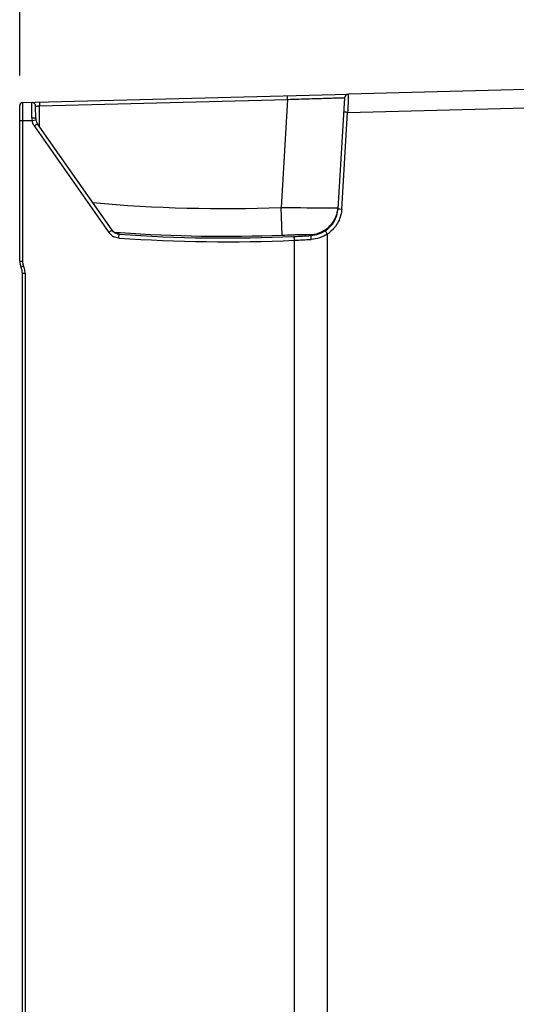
# Model space of a CAD drawing. Header units: inches. Extents: x 0 to 117, y 0 to 83.
# Tile 41 of 57: x 47.61 to 52.77, y 43.2 to 53.41. Entities that reach past the tile are written whole.
import ezdxf

# ---------------------------------------------------------------- set-up
doc = ezdxf.new("R2010")
doc.units = ezdxf.units.IN
doc.header["$LTSCALE"] = 6.431102
doc.header["$MEASUREMENT"] = 0
doc.layers.get('0').update_dxf_attribs({"linetype": 'CONTINUOUS'})
doc.styles.get("Standard").update_dxf_attribs({"font": 'txt', "width": 0.8})
doc.dimstyles.new('DIMSTYLE_1', dxfattribs={"dimtxt": 0.78125, "dimasz": 0.7, "dimexe": 0.18, "dimexo": 0.0625, "dimgap": 0.09, "dimtad": 1, "dimdec": 0, "dimzin": 4, "dimdsep": 46, "dimtxsty": 'STANDARD', "dimblk": '_FILLED', "dimblk1": '_FILLED', "dimblk2": '_FILLED', "dimcen": 0.09, "dimadec": 0, "dimazin": 0, "dimtfac": 1, "dimtdec": 0, "dimtofl": 0, "dimtmove": 0, "dimatfit": 3, "dimldrblk": '_FILLED', "dimfxl": 1, "dimtolj": 1, "dimtzin": 4, "dimarcsym": 0})

# ---------------------------------------------------------------- blocks, each defined once
blk = doc.blocks.new('_FILLED')
at = {"color": 0, "linetype": 'BYBLOCK'}
blk.add_solid([(0, 0), (-1, 0.143), (-1, -0.143)], dxfattribs=at)
blk = doc.blocks.new('*D9')
at = {"color": 7, "linetype": 'CONTINUOUS'}
for p, q in [((47.615, 52.829), (47.615, 58.624)), ((57.904, 50.919), (57.904, 58.624)), ((47.615, 58.374), (52.759, 58.374)), ((57.904, 58.374), (52.759, 58.374))]:
    blk.add_line(p, q, dxfattribs=at)
at = {"color": 7, "linetype": 'CONTINUOUS', "xscale": 0.7, "yscale": 0.7, "zscale": 0.7, "rotation": 180}
blk.add_blockref('_FILLED', (47.615, 58.374), dxfattribs=at)
at = {"color": 7, "linetype": 'CONTINUOUS', "xscale": 0.7, "yscale": 0.7, "zscale": 0.7}
blk.add_blockref('_FILLED', (57.904, 58.374), dxfattribs=at)
at = {"color": 7, "linetype": 'CONTINUOUS', "insert": (52.759, 59.35), "char_height": 0.7812, "width": 1.875, "attachment_point": 2, "line_spacing_factor": 0.9}
blk.add_mtext('261', dxfattribs=at)

msp = doc.modelspace()

# ---------------------------------------------------------------- linework, layer by layer
at = {"color": 7, "linetype": 'CONTINUOUS'}
for p, q in [((53.3502, 52.6955), (51.0249, 52.6346)), ((47.6435, 52.5461), (51.0231, 52.6345)), ((50.3948, 52.5797), (50.3938, 52.6181)), ((50.9866, 52.5976), (50.9161, 51.4445)), ((47.6148, 50.9032), (47.6148, 52.5165)), ((47.7816, 52.3833), (47.7805, 52.5096)), ((47.8188, 52.5506), (47.8198, 52.5123)), ((47.8198, 52.5123), (50.3948, 52.5797)), ((47.8217, 52.2959), (47.8198, 52.5123)), ((50.3948, 52.5797), (50.3263, 51.4594)), ((51.0177, 52.4452), (53.3502, 52.5063)), ((50.9563, 51.4421), (51.0177, 52.4452)), ((47.6436, 52.3571), (47.6148, 52.3571)), ((47.6436, 52.3584), (47.6436, 50.9032)), ((47.7438, 52.3584), (47.6436, 52.3584)), ((47.7434, 52.3597), (47.7819, 52.3665)), ((47.7662, 52.3052), (48.5397, 51.2005)), ((48.5729, 51.2231), (47.7994, 52.3277)), ((50.3374, 51.1722), (50.3263, 51.4594)), ((50.8615, 51.4556), (50.9166, 51.4554)), ((50.9352, 51.4434), (50.9563, 51.4421)), ((48.5906, 51.2047), (48.5866, 51.2081)), ((48.5912, 51.203), (48.6327, 51.2)), ((48.6327, 51.2), (48.6482, 51.1989)), ((48.6468, 51.1812), (48.6452, 51.1834)), ((48.6482, 51.1989), (48.6601, 51.1981)), ((50.6388, 51.1787), (50.6381, 51.1675)), ((50.6403, 51.1282), (50.6381, 51.1675)), ((50.8074, 34.9486), (50.8074, 51.1839)), ((50.4597, 51.1584), (50.4614, 51.1191)), ((50.4615, 51.1191), (50.4615, 34.9946)), ((47.6148, 50.9032), (47.6436, 50.9032)), ((47.6423, 35.7342), (47.6423, 50.7744)), ((47.6711, 50.7744), (47.6423, 50.7744)), ((47.6711, 50.7744), (47.6711, 35.7342))]:
    msp.add_line(p, q, dxfattribs=at)
for points in [[(48.5866, 51.2081), (48.5827, 51.2118), (48.579, 51.2156), (48.5755, 51.2198), (48.5722, 51.2241), (48.5714, 51.2251)], [(48.6228, 51.1877), (48.6192, 51.1889), (48.6154, 51.1903), (48.6114, 51.192), (48.6073, 51.194), (48.6031, 51.1962), (48.5989, 51.1988), (48.5947, 51.2016), (48.5906, 51.2047)], [(48.6315, 51.1855), (48.6304, 51.1858), (48.6286, 51.1862), (48.626, 51.1868), (48.6228, 51.1877)], [(48.6316, 51.1855), (48.632, 51.1855), (48.632, 51.1855), (48.6315, 51.1855)]]:
    msp.add_lwpolyline(points, dxfattribs=at)
for centre, radius, start, end in [((51.0259, 52.5952), 0.0394, 91.5, 176.5), ((47.6443, 52.5165), 0.0295, 90.00745, 179.97635), ((47.7411, 52.5092), 0.0394, 0.49623, 91.50001), ((47.9593, 52.3916), 0.2182, 180.66258, 188.4073), ((47.8789, 52.3841), 0.1376, 212.22696, 214.99153), ((47.88, 52.3842), 0.0984, 180.5, 215), ((49.7419, 66.9208), 15.4724, 264.9227, 272.16464), ((51.042, 113.84), 62.3847, 269.3426, 269.83417), ((50.621, 51.4626), 0.2957, 303.67203, 356.50226), ((50.6205, 51.4738), 0.2968, 345.03698, 354.34532), ((50.6221, 51.4735), 0.2952, 273.24911, 316.94939), ((48.6535, 51.2804), 0.1391, 215.06004, 231.96098), ((48.6528, 51.2797), 0.1381, 232.01683, 243.36546), ((48.6517, 51.2813), 0.0979, 215.01148, 220.70804), ((48.6525, 51.282), 0.099, 220.70258, 231.97476), ((48.6521, 51.282), 0.0988, 254.71677, 266.01034), ((48.5595, 50.5805), 0.6095, 83.27888, 83.41064), ((49.7519, 66.9408), 15.7983, 265.98896, 272.56835), ((49.7416, 66.924), 15.7631, 266.06592, 272.16613), ((49.7418, 66.9237), 15.7816, 272.60768, 273.2558), ((50.6159, 51.4712), 0.3452, 303.69178, 309.47253), ((49.7508, 66.9317), 15.8285, 265.98729, 272.57341), ((49.7415, 66.9461), 15.8434, 272.60434, 273.25208), ((47.7723, 50.9032), 0.1575, 180, 204.14685), ((47.7707, 50.9032), 0.1271, 179.97989, 182.6913), ((47.7722, 50.9033), 0.1286, 182.73145, 198.73405), ((47.771, 50.903), 0.1274, 198.76717, 204.16534), ((47.4849, 50.7744), 0.1575, 0, 24.14685), ((47.4845, 50.7745), 0.1866, 16.09433, 24.15821), ((47.4834, 50.7743), 0.1877, 0.02889, 16.06836)]:
    msp.add_arc(centre, radius, start, end, dxfattribs=at)
for points, knots in [([(50.3948, 52.5797), (50.4332, 52.581), (50.5086, 52.5834), (50.618, 52.5868), (50.719, 52.59), (50.8076, 52.5926), (50.8721, 52.5946), (50.9148, 52.5958), (50.9398, 52.5967), (50.9588, 52.5967), (50.9742, 52.5983), (50.9805, 52.5963), (50.9866, 52.5986), (50.9866, 52.5976)], [0, 0, 0, 0, 0.1946578, 0.3821076, 0.5549033, 0.7065685, 0.8311296, 0.8816885, 0.9237306, 0.9568732, 0.9807574, 0.9951706, 1, 1, 1, 1]), ([(51.0249, 52.6346), (51.0261, 52.6346), (51.0232, 52.6268), (51.0256, 52.619), (51.0235, 52.6002), (51.0233, 52.5776), (51.0219, 52.549), (51.0202, 52.5045), (51.0187, 52.4694), (51.0177, 52.4452)], [0, 0, 0, 0, 0.0192122, 0.0761653, 0.1686091, 0.2929576, 0.4443824, 0.6172375, 1, 1, 1, 1]), ([(47.6435, 52.5461), (47.6423, 52.5459), (47.645, 52.5385), (47.6423, 52.5304), (47.6437, 52.5118), (47.6431, 52.4891), (47.6433, 52.4607), (47.6433, 52.4163), (47.6435, 52.3812), (47.6436, 52.3571)], [0, 0, 0, 0, 0.019298, 0.0762191, 0.1686311, 0.2930215, 0.4445006, 0.6173336, 1, 1, 1, 1]), ([(47.7411, 52.3891), (47.7409, 52.4101), (47.7405, 52.4402), (47.7402, 52.4782), (47.7399, 52.5019), (47.7403, 52.5206), (47.7391, 52.5359), (47.7412, 52.5424), (47.7391, 52.5485), (47.7401, 52.5486)], [0, 0, 0, 0, 0.3937247, 0.5665723, 0.715887, 0.8371228, 0.9266482, 0.9814396, 1, 1, 1, 1]), ([(47.7805, 52.5096), (47.7805, 52.5106), (47.7866, 52.5094), (47.7927, 52.5115), (47.8058, 52.5114), (47.8148, 52.5121), (47.8198, 52.5123)], [0, 0, 0, 0, 0.0771308, 0.2935868, 0.6181881, 1, 1, 1, 1]), ([(47.7422, 52.3891), (47.7515, 52.3892), (47.7646, 52.3887), (47.7764, 52.3865), (47.7816, 52.3846), (47.7816, 52.3833)], [0, 0, 0, 0, 0.6894729, 0.9057918, 1, 1, 1, 1]), ([(51.0177, 52.4452), (51.0126, 52.4456), (51.0034, 52.4458), (50.99, 52.4477), (50.9837, 52.4459), (50.9775, 52.4487), (50.9774, 52.4476)], [0, 0, 0, 0, 0.3803718, 0.7057221, 0.92312, 1, 1, 1, 1]), ([(47.7662, 52.3052), (47.7718, 52.3117), (47.7848, 52.3166), (47.7948, 52.3253), (47.7988, 52.3275)], [0, 0, 0, 0, 0.6529385, 1, 1, 1, 1]), ([(50.9563, 51.4421), (50.9534, 51.3968), (50.9293, 51.3064), (50.8704, 51.2335), (50.8354, 51.2047)], [0, 0, 0, 0, 0.5000088, 1, 1, 1, 1]), ([(50.9161, 51.4445), (50.9161, 51.445), (50.9188, 51.4438), (50.9216, 51.4446), (50.928, 51.4437), (50.9326, 51.4436), (50.9352, 51.4434)], [0, 0, 0, 0, 0.0684523, 0.2673054, 0.5846097, 1, 1, 1, 1]), ([(48.5397, 51.2005), (48.5438, 51.2028), (48.5546, 51.2106), (48.5652, 51.2188), (48.5726, 51.223)], [0, 0, 0, 0, 0.3563473, 1, 1, 1, 1]), ([(48.6452, 51.1835), (48.6445, 51.1846), (48.6384, 51.184), (48.6343, 51.1854), (48.6308, 51.1858)], [0, 0, 0, 0, 0.2813266, 1, 1, 1, 1]), ([(48.6431, 51.142), (48.6435, 51.1469), (48.6443, 51.1559), (48.6448, 51.1682), (48.6466, 51.1758), (48.646, 51.1804), (48.6468, 51.1812)], [0, 0, 0, 0, 0.3756628, 0.6971448, 0.9156842, 1, 1, 1, 1]), ([(50.3374, 51.1722), (50.3755, 51.1736), (50.431, 51.1757), (50.5016, 51.178), (50.547, 51.1795), (50.5836, 51.1798), (50.6131, 51.1814), (50.6272, 51.1788), (50.6383, 51.1807), (50.6388, 51.1787)], [0, 0, 0, 0, 0.3791926, 0.5515178, 0.7033993, 0.8288964, 0.9225684, 0.9799199, 1, 1, 1, 1]), ([(50.7847, 51.2164), (50.7858, 51.2163), (50.7875, 51.2116), (50.7928, 51.2061), (50.7993, 51.1955), (50.8046, 51.188), (50.8073, 51.1838)], [0, 0, 0, 0, 0.0827277, 0.3009758, 0.6233498, 1, 1, 1, 1]), ([(47.6548, 50.8509), (47.6514, 50.8494), (47.6455, 50.8465), (47.6364, 50.8431), (47.633, 50.84), (47.6283, 50.8395), (47.6286, 50.8388)], [0, 0, 0, 0, 0.3835128, 0.7079845, 0.9238584, 1, 1, 1, 1])]:
    msp.add_open_spline(points, degree=3, knots=knots, dxfattribs=at)
for points in [[(47.7625, 52.3107), (47.7534, 52.3252), (47.7468, 52.3416), (47.7438, 52.3584)], [(50.8378, 51.272), (50.8704, 51.3068), (50.8949, 51.3511), (50.9072, 51.3972)], [(48.6468, 51.1812), (48.6186, 51.1832), (48.5891, 51.1999), (48.5729, 51.2231)], [(48.6261, 51.1867), (48.6136, 51.1901), (48.6016, 51.1961), (48.5915, 51.204)], [(50.7849, 51.2165), (50.7419, 51.1879), (50.6896, 51.1705), (50.6381, 51.1675)], [(50.8074, 51.1839), (50.7584, 51.1516), (50.6989, 51.132), (50.6403, 51.1282)], [(48.6431, 51.1419), (48.6251, 51.1432), (48.607, 51.1481), (48.5909, 51.1562)]]:
    msp.add_open_spline(points, degree=3, dxfattribs=at)

# ---------------------------------------------------------------- dimensions: what is measured, and where the dimension line sits
dim = msp.add_linear_dim(base=(57.9035, 58.3739), p1=(47.6148, 52.829), p2=(57.9035, 50.919), dimstyle='DIMSTYLE_1', dxfattribs=at)
dim.commit()
dim.dimension.update_dxf_attribs({"geometry": '*D9', "text_midpoint": (51.8217, 58.9598), "dimtype": 160})

doc.saveas('drawing.dxf')
